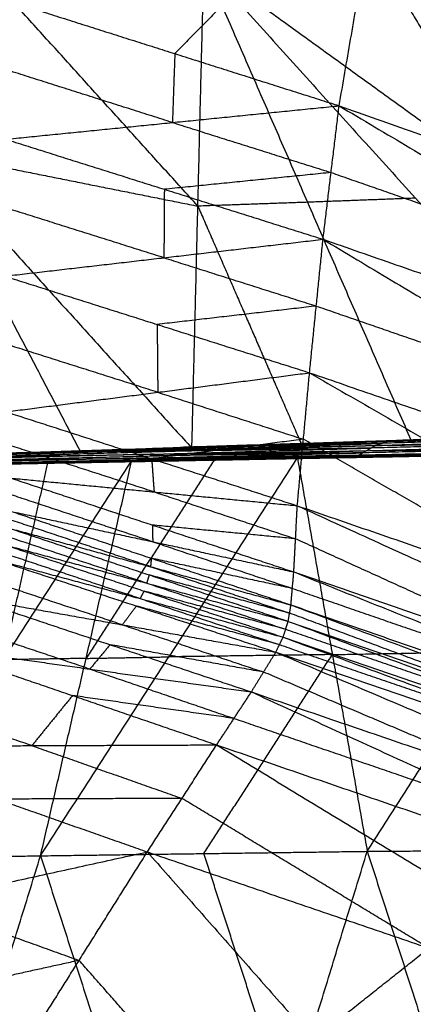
# Model space of a CAD drawing. Header units: millimetres. Extents: x -106 to 110, y -96 to 120.
# Tile 244 of 256: x -96.8 to -95.3, y 44.45 to 48.21. Entities that reach past the tile are written whole.
import ezdxf

# ---------------------------------------------------------------- set-up
doc = ezdxf.new("R2010")
doc.units = ezdxf.units.MM
doc.header["$MEASUREMENT"] = 0
doc.layers.add('Default', color=7, linetype='Continuous', true_color=0x000000)

msp = doc.modelspace()

# ---------------------------------------------------------------- linework, layer by layer
at = {"layer": 'Default'}
for points in [[(-95.581, 47.8829, 13.6442), (-95.4048, 48.8973, 13.6938), (-95.2286, 49.9116, 13.7434)], [(-95.581, 47.8829, 13.6442), (-95.4048, 48.8973, 13.6938), (-95.2286, 49.9116, 13.7434)], [(-95.4048, 48.8973, 13.6938), (-95.8067, 48.4896, 13.6789), (-96.2087, 48.0818, 13.664)], [(-94.4248, 47.4755, 13.1899), (-94.9148, 48.1864, 13.4419), (-95.4048, 48.8973, 13.6938)], [(-98.1982, 48.8438, 11.3115), (-97.1709, 47.7097, 11.4876), (-96.1436, 46.5757, 11.6637)], [(-96.1207, 47.4998, 11.0211), (-96.6343, 48.0668, 10.9331), (-97.148, 48.6338, 10.845)], [(-95.4316, 48.4476, 10.0212), (-95.1571, 47.9973, 10.1885), (-94.8825, 47.5469, 10.3558)], [(-96.1436, 46.5757, 11.6637), (-96.1207, 47.4998, 11.0211), (-96.0977, 48.4238, 10.3786)], [(-96.0977, 48.4238, 10.3786), (-95.7018, 47.5145, 10.7918), (-95.3058, 46.6051, 11.2049)], [(-96.0977, 48.4238, 10.3786), (-95.2892, 47.5301, 10.5699), (-94.4807, 46.6364, 10.7612)], [(-96.0977, 48.4238, 10.3786), (-94.8825, 47.5469, 10.3558), (-93.6673, 46.67, 10.333)], [(-96.8364, 48.2807, 13.6838), (-96.2087, 48.0818, 13.664), (-95.581, 47.8829, 13.6442)], [(-96.2087, 48.0818, 13.664), (-96.2134, 47.9504, 13.6664), (-96.218, 47.819, 13.6688)], [(-96.218, 47.819, 13.6688), (-96.5318, 47.9185, 13.6787), (-96.8457, 48.0179, 13.6886)], [(-96.855, 47.7551, 13.6935), (-96.218, 47.819, 13.6688), (-95.581, 47.8829, 13.6442)], [(-95.6425, 47.3732, 13.6173), (-95.6118, 47.6281, 13.6308), (-95.581, 47.8829, 13.6442)], [(-95.6425, 47.3732, 13.6173), (-95.6118, 47.6281, 13.6308), (-95.581, 47.8829, 13.6442)], [(-95.581, 47.8829, 13.6442), (-94.498, 47.2404, 13.1838), (-93.4149, 46.5979, 12.7234)], [(-95.581, 47.8829, 13.6442), (-94.4248, 47.4755, 13.1899), (-93.2686, 47.068, 12.7357)], [(-96.218, 47.819, 13.6688), (-95.9149, 47.7235, 13.6498), (-95.6118, 47.6281, 13.6308)], [(-96.855, 47.7551, 13.6935), (-96.2488, 47.5641, 13.6554), (-95.6425, 47.3732, 13.6173)], [(-97.1709, 47.7097, 11.4876), (-96.6458, 47.6047, 11.2543), (-96.1207, 47.4998, 11.0211)], [(-96.5685, 46.5619, 11.8999), (-96.8697, 47.1358, 11.6937), (-97.1709, 47.7097, 11.4876)], [(-95.6118, 47.6281, 13.6308), (-95.9303, 47.5961, 13.6431), (-96.2488, 47.5641, 13.6554)], [(-95.6118, 47.6281, 13.6308), (-95.0549, 47.4342, 13.4073), (-94.498, 47.2404, 13.1838)], [(-96.2488, 47.5641, 13.6554), (-96.2496, 47.4335, 13.6589), (-96.2505, 47.3029, 13.6625)], [(-95.7018, 47.5145, 10.7918), (-95.9112, 47.5071, 10.9064), (-96.1207, 47.4998, 11.0211)], [(-95.2892, 47.5301, 10.5699), (-95.4955, 47.5223, 10.6808), (-95.7018, 47.5145, 10.7918)], [(-96.2505, 47.3029, 13.6625), (-96.5536, 47.3984, 13.6815), (-96.8568, 47.4938, 13.7005)], [(-96.1207, 47.4998, 11.0211), (-95.9227, 47.0451, 11.2277), (-95.7247, 46.5904, 11.4343)], [(-96.8585, 47.2326, 13.7076), (-96.2505, 47.3029, 13.6625), (-95.6425, 47.3732, 13.6173)], [(-95.694, 46.8638, 13.5907), (-95.6683, 47.1185, 13.604), (-95.6425, 47.3732, 13.6173)], [(-95.694, 46.8638, 13.5907), (-95.6683, 47.1185, 13.604), (-95.6425, 47.3732, 13.6173)], [(-95.6425, 47.3732, 13.6173), (-94.6002, 46.7501, 13.1639), (-93.5578, 46.1271, 12.7105)], [(-95.6425, 47.3732, 13.6173), (-94.5287, 46.9855, 13.1704), (-93.4149, 46.5979, 12.7234)], [(-96.2505, 47.3029, 13.6625), (-95.9594, 47.2107, 13.6332), (-95.6683, 47.1185, 13.604)], [(-96.8585, 47.2326, 13.7076), (-96.2763, 47.0482, 13.6492), (-95.694, 46.8638, 13.5907)], [(-95.6683, 47.1185, 13.604), (-95.9723, 47.0833, 13.6266), (-96.2763, 47.0482, 13.6492)], [(-95.6683, 47.1185, 13.604), (-95.1342, 46.9343, 13.384), (-94.6002, 46.7501, 13.1639)], [(-96.2763, 47.0482, 13.6492), (-96.2751, 46.9187, 13.6541), (-96.2739, 46.7893, 13.659)], [(-96.2739, 46.7893, 13.659), (-96.565, 46.8815, 13.6883), (-96.8561, 46.9737, 13.7175)], [(-96.8537, 46.7148, 13.7274), (-96.2739, 46.7893, 13.659), (-95.694, 46.8638, 13.5907)], [(-95.7408, 46.3563, 13.5663), (-95.7174, 46.6101, 13.5785), (-95.694, 46.8638, 13.5907)], [(-95.7408, 46.3563, 13.5663), (-95.7174, 46.6101, 13.5785), (-95.694, 46.8638, 13.5907)], [(-95.694, 46.8638, 13.5907), (-94.6259, 46.4954, 13.1506), (-93.5578, 46.1271, 12.7105)], [(-95.694, 46.8638, 13.5907), (-94.5702, 46.2155, 13.0761), (-93.4463, 45.5671, 12.5616)], [(-96.2739, 46.7893, 13.659), (-95.9957, 46.6997, 13.6188), (-95.7174, 46.6101, 13.5785)], [(-96.8537, 46.7148, 13.7274), (-96.2973, 46.5356, 13.6468), (-95.7408, 46.3563, 13.5663)], [(-95.3978, 46.602, 11.2391), (-94.587, 46.6313, 10.8024), (-93.7761, 46.6606, 10.3656)], [(-95.3493, 46.6068, 11.2276), (-94.5341, 46.6384, 10.7916), (-93.719, 46.67, 10.3556)], [(-95.3493, 46.6068, 11.2276), (-94.5627, 46.6337, 10.7966), (-93.7761, 46.6606, 10.3656)], [(-97.0672, 46.5494, 12.1622), (-96.2325, 46.5757, 11.7006), (-95.3978, 46.602, 11.2391)], [(-97.0284, 46.551, 12.1532), (-96.1888, 46.5789, 11.6904), (-95.3493, 46.6068, 11.2276)], [(-97.0284, 46.551, 12.1532), (-96.2131, 46.5765, 11.6962), (-95.3978, 46.602, 11.2391)], [(-95.7174, 46.6101, 13.5785), (-96.0074, 46.5728, 13.6127), (-96.2973, 46.5356, 13.6468)], [(-96.2131, 46.5765, 11.6962), (-95.7933, 46.5905, 11.4648), (-95.3735, 46.6044, 11.2333)], [(-95.3735, 46.6044, 11.2333), (-95.7812, 46.5917, 11.4619), (-96.1888, 46.5789, 11.6904)], [(-96.1436, 46.5757, 11.6637), (-95.7464, 46.5913, 11.4456), (-95.3493, 46.6068, 11.2276)], [(-96.1436, 46.5757, 11.6637), (-95.7247, 46.5904, 11.4343), (-95.3058, 46.6051, 11.2049)], [(-95.3275, 46.606, 11.2162), (-95.5261, 46.5982, 11.3253), (-95.7247, 46.5904, 11.4343)], [(-94.5936, 45.9617, 13.0639), (-95.1555, 46.2859, 13.3212), (-95.7174, 46.6101, 13.5785)], [(-95.4773, 46.5664, 11.2692), (-94.6729, 46.5876, 10.8331), (-93.8686, 46.6087, 10.3969)], [(-95.4415, 46.5865, 11.252), (-94.6343, 46.6119, 10.8152), (-93.827, 46.6374, 10.3784)], [(-95.4415, 46.5865, 11.252), (-94.655, 46.5976, 10.8245), (-93.8686, 46.6087, 10.3969)], [(-95.4415, 46.5865, 11.252), (-95.4197, 46.5942, 11.2456), (-95.3978, 46.602, 11.2391)], [(-94.6124, 46.6197, 10.8088), (-95.016, 46.607, 11.0272), (-95.4197, 46.5942, 11.2456)], [(-95.3978, 46.602, 11.2391), (-94.6124, 46.6197, 10.8088), (-93.827, 46.6374, 10.3784)], [(-95.3978, 46.602, 11.2391), (-95.3735, 46.6044, 11.2333), (-95.3493, 46.6068, 11.2276)], [(-94.5627, 46.6337, 10.7966), (-94.9681, 46.6191, 11.015), (-95.3735, 46.6044, 11.2333)], [(-95.3493, 46.6068, 11.2276), (-94.915, 46.6216, 10.9944), (-94.4807, 46.6364, 10.7612)], [(-95.3493, 46.6068, 11.2276), (-95.3275, 46.606, 11.2162), (-95.3058, 46.6051, 11.2049)], [(-94.8932, 46.6208, 10.9831), (-95.1104, 46.6134, 11.0997), (-95.3275, 46.606, 11.2162)], [(-95.3058, 46.6051, 11.2049), (-94.8932, 46.6208, 10.9831), (-94.4807, 46.6364, 10.7612)], [(-97.1302, 46.5263, 12.1866), (-96.3038, 46.5463, 11.7279), (-95.4773, 46.5664, 11.2692)], [(-97.1021, 46.5397, 12.1723), (-96.2718, 46.5631, 11.7122), (-95.4415, 46.5865, 11.252)], [(-97.1021, 46.5397, 12.1723), (-96.2897, 46.553, 11.7208), (-95.4773, 46.5664, 11.2692)], [(-96.2544, 46.5679, 11.7071), (-96.6695, 46.5562, 11.9372), (-97.0847, 46.5445, 12.1672)], [(-97.0672, 46.5494, 12.1622), (-96.2544, 46.5679, 11.7071), (-95.4415, 46.5865, 11.252)], [(-96.2131, 46.5765, 11.6962), (-96.6305, 46.5634, 11.9269), (-97.0478, 46.5502, 12.1577)], [(-97.0284, 46.551, 12.1532), (-96.586, 46.5633, 11.9084), (-96.1436, 46.5757, 11.6637)], [(-96.9934, 46.5482, 12.136), (-96.5685, 46.5619, 11.8999), (-96.1436, 46.5757, 11.6637)], [(-96.288, 46.409, 13.6533), (-96.5662, 46.4987, 13.6935), (-96.8444, 46.5883, 13.7338)], [(-95.7464, 46.5913, 11.4456), (-96.1662, 46.5773, 11.677), (-96.586, 46.5633, 11.9084)], [(-96.586, 46.5633, 11.9084), (-96.3874, 46.5711, 11.7994), (-96.1888, 46.5789, 11.6904)], [(-96.586, 46.5633, 11.9084), (-96.5772, 46.5626, 11.9041), (-96.5685, 46.5619, 11.8999)], [(-96.2897, 46.553, 11.7208), (-95.8746, 46.5647, 11.4907), (-95.4594, 46.5764, 11.2606)], [(-95.4594, 46.5764, 11.2606), (-95.8656, 46.5697, 11.4864), (-96.2718, 46.5631, 11.7122)], [(-96.2718, 46.5631, 11.7122), (-96.2631, 46.5655, 11.7096), (-96.2544, 46.5679, 11.7071)], [(-96.2544, 46.5679, 11.7071), (-95.837, 46.5811, 11.4763), (-95.4197, 46.5942, 11.2456)], [(-95.4197, 46.5942, 11.2456), (-95.8261, 46.585, 11.4731), (-96.2325, 46.5757, 11.7006)], [(-96.2325, 46.5757, 11.7006), (-96.2228, 46.5761, 11.6984), (-96.2131, 46.5765, 11.6962)], [(-95.7247, 46.5904, 11.4343), (-95.7356, 46.5908, 11.4399), (-95.7464, 46.5913, 11.4456)], [(-95.5272, 46.5408, 11.3127), (-94.7265, 46.5557, 10.8797), (-93.9259, 46.5705, 10.4468)], [(-95.5045, 46.55, 11.2892), (-94.7023, 46.5675, 10.8542), (-93.9001, 46.5851, 10.4193)], [(-95.5045, 46.55, 11.2892), (-94.7152, 46.5602, 10.868), (-93.9259, 46.5705, 10.4468)], [(-95.5045, 46.55, 11.2892), (-95.4909, 46.5582, 11.2792), (-95.4773, 46.5664, 11.2692)], [(-94.6887, 46.5757, 10.8442), (-95.0898, 46.567, 11.0617), (-95.4909, 46.5582, 11.2792)], [(-95.4773, 46.5664, 11.2692), (-95.4594, 46.5764, 11.2606), (-95.4415, 46.5865, 11.252)], [(-95.4773, 46.5664, 11.2692), (-94.6887, 46.5757, 10.8442), (-93.9001, 46.5851, 10.4193)], [(-94.655, 46.5976, 10.8245), (-95.0572, 46.587, 11.0425), (-95.4594, 46.5764, 11.2606)], [(-97.3539, 45.0102, 10.1085), (-96.8638, 45.7685, 10.9449), (-96.3737, 46.5269, 11.7813)], [(-97.1682, 46.5098, 12.2239), (-96.3477, 46.5253, 11.7683), (-95.5272, 46.5408, 11.3127)], [(-97.1682, 46.5098, 12.2239), (-96.4542, 46.5244, 11.8272), (-95.7403, 46.539, 11.4305)], [(-97.1682, 46.5098, 12.2239), (-96.7709, 46.5183, 12.0026), (-96.3737, 46.5269, 11.7813)], [(-96.3392, 46.5281, 11.7582), (-96.7494, 46.5204, 11.986), (-97.1596, 46.5126, 12.2138)], [(-97.1511, 46.5154, 12.2036), (-96.3278, 46.5327, 11.7464), (-95.5045, 46.55, 11.2892)], [(-97.1511, 46.5154, 12.2036), (-96.3392, 46.5281, 11.7582), (-95.5272, 46.5408, 11.3127)], [(-96.3174, 46.5381, 11.7379), (-96.729, 46.5295, 11.9665), (-97.1407, 46.5209, 12.1951)], [(-97.1302, 46.5263, 12.1866), (-96.3174, 46.5381, 11.7379), (-95.5045, 46.55, 11.2892)], [(-96.2897, 46.553, 11.7208), (-96.7029, 46.543, 11.9501), (-97.1162, 46.533, 12.1795)], [(-97.0132, 46.515, 12.1391), (-96.6934, 46.5209, 11.9602), (-96.3737, 46.5269, 11.7813)], [(-96.5685, 46.5619, 11.8999), (-96.7897, 46.5558, 12.0222), (-97.0109, 46.5496, 12.1446)], [(-96.7709, 46.5183, 12.0026), (-96.4139, 46.5256, 11.8042), (-96.057, 46.5329, 11.6059)], [(-96.7218, 45.0203, 9.7615), (-96.231, 45.7796, 10.596), (-95.7403, 46.539, 11.4305)], [(-96.7218, 45.0203, 9.7615), (-96.5477, 45.7736, 10.7714), (-96.3737, 46.5269, 11.7813)], [(-96.057, 46.5329, 11.6059), (-96.3023, 46.1532, 11.1886), (-96.5477, 45.7736, 10.7714)], [(-96.4542, 46.5244, 11.8272), (-96.044, 46.5321, 11.5994), (-95.6337, 46.5399, 11.3716)], [(-96.3477, 46.5253, 11.7683), (-96.401, 46.5248, 11.7977), (-96.4542, 46.5244, 11.8272)], [(-96.3737, 46.5269, 11.7813), (-96.057, 46.5329, 11.6059), (-95.7403, 46.539, 11.4305)], [(-96.3477, 46.5253, 11.7683), (-96.3434, 46.5267, 11.7632), (-96.3392, 46.5281, 11.7582)], [(-96.3392, 46.5281, 11.7582), (-95.9275, 46.5368, 11.5296), (-95.5159, 46.5454, 11.3009)], [(-95.5159, 46.5454, 11.3009), (-95.9218, 46.539, 11.5237), (-96.3278, 46.5327, 11.7464)], [(-96.3278, 46.5327, 11.7464), (-96.3226, 46.5354, 11.7422), (-96.3174, 46.5381, 11.7379)], [(-96.3174, 46.5381, 11.7379), (-95.9041, 46.5482, 11.5085), (-95.4909, 46.5582, 11.2792)], [(-95.4909, 46.5582, 11.2792), (-95.8974, 46.5523, 11.5035), (-96.3038, 46.5463, 11.7279)], [(-96.3038, 46.5463, 11.7279), (-96.2967, 46.5497, 11.7243), (-96.2897, 46.553, 11.7208)], [(-96.2973, 46.5356, 13.6468), (-96.2926, 46.4723, 13.6501), (-96.288, 46.409, 13.6533)], [(-95.7403, 46.539, 11.4305), (-95.1183, 46.5505, 11.0922), (-94.4963, 46.562, 10.7539)], [(-95.7403, 46.539, 11.4305), (-95.6337, 46.5399, 11.3716), (-95.5272, 46.5408, 11.3127)], [(-95.7403, 46.539, 11.4305), (-95.6069, 45.7882, 10.2616), (-95.4736, 45.0373, 9.0927)], [(-95.0118, 46.5514, 11.0333), (-95.3228, 46.5457, 11.2024), (-95.6337, 46.5399, 11.3716)], [(-95.6337, 46.5399, 11.3716), (-95.376, 46.5452, 11.2319), (-95.1183, 46.5505, 11.0922)], [(-95.5272, 46.5408, 11.3127), (-95.0118, 46.5514, 11.0333), (-94.4963, 46.562, 10.7539)], [(-95.5272, 46.5408, 11.3127), (-95.5159, 46.5454, 11.3009), (-95.5045, 46.55, 11.2892)], [(-94.7152, 46.5602, 10.868), (-95.1155, 46.5528, 11.0845), (-95.5159, 46.5454, 11.3009)], [(-95.4736, 45.0373, 9.0927), (-94.985, 45.7997, 9.9233), (-94.4963, 46.562, 10.7539)], [(-96.7709, 46.5183, 12.0026), (-96.9308, 46.5154, 12.092), (-97.0907, 46.5124, 12.1815)], [(-96.8638, 45.7685, 10.9449), (-96.7786, 46.1447, 11.4525), (-96.6934, 46.5209, 11.9602)], [(-96.4542, 46.5244, 11.8272), (-96.6126, 46.5213, 11.9149), (-96.7709, 46.5183, 12.0026)], [(-96.6934, 46.5209, 11.9602), (-96.7322, 46.5196, 11.9814), (-96.7709, 46.5183, 12.0026)], [(-96.8352, 46.4617, 13.7402), (-96.2946, 46.2826, 13.6467), (-95.7541, 46.1036, 13.5532)], [(-96.8352, 46.4617, 13.7402), (-96.288, 46.409, 13.6533), (-95.7408, 46.3563, 13.5663)], [(-96.2931, 46.2189, 13.6504), (-96.5634, 46.3084, 13.6971), (-96.8337, 46.398, 13.7439)], [(-96.288, 46.409, 13.6533), (-96.0177, 46.3195, 13.6065), (-95.7474, 46.23, 13.5598)], [(-95.7541, 46.1036, 13.5532), (-95.7474, 46.23, 13.5598), (-95.7408, 46.3563, 13.5663)], [(-95.7541, 46.1036, 13.5532), (-95.7474, 46.23, 13.5598), (-95.7408, 46.3563, 13.5663)], [(-95.7408, 46.3563, 13.5663), (-94.5936, 45.9617, 13.0639), (-93.4463, 45.5671, 12.5616)], [(-95.7408, 46.3563, 13.5663), (-94.5693, 45.8235, 13.0287), (-93.3978, 45.2907, 12.4911)], [(-96.3016, 46.1236, 13.6497), (-96.5684, 46.2127, 13.6995), (-96.8352, 46.3018, 13.7493)], [(-96.8322, 46.3342, 13.7476), (-96.2987, 46.1559, 13.6479), (-95.7651, 45.9776, 13.5483)], [(-96.8322, 46.3342, 13.7476), (-96.2931, 46.2189, 13.6504), (-95.7541, 46.1036, 13.5532)], [(-96.8381, 46.2695, 13.7511), (-96.3068, 46.0923, 13.6491), (-95.7755, 45.9151, 13.5471)], [(-96.8381, 46.2695, 13.7511), (-96.3016, 46.1236, 13.6497), (-95.7651, 45.9776, 13.5483)], [(-96.2946, 46.2826, 13.6467), (-96.2939, 46.2508, 13.6486), (-96.2931, 46.2189, 13.6504)], [(-95.7474, 46.23, 13.5598), (-96.021, 46.2563, 13.6033), (-96.2946, 46.2826, 13.6467)], [(-96.3163, 46.0608, 13.6501), (-96.582, 46.1494, 13.7011), (-96.8476, 46.238, 13.7521)], [(-94.5759, 45.6972, 13.0222), (-95.1617, 45.9636, 13.291), (-95.7474, 46.23, 13.5598)], [(-96.8572, 46.2066, 13.7532), (-96.326, 46.0306, 13.6504), (-95.7949, 45.8546, 13.5477)], [(-96.8572, 46.2066, 13.7532), (-96.3163, 46.0608, 13.6501), (-95.7755, 45.9151, 13.5471)], [(-96.2931, 46.2189, 13.6504), (-96.0264, 46.1298, 13.6006), (-95.7596, 46.0406, 13.5508)], [(-96.8885, 46.1495, 13.753), (-96.3557, 45.9735, 13.6513), (-95.823, 45.7975, 13.5497)], [(-96.8885, 46.1495, 13.753), (-96.3417, 46.0021, 13.6503), (-95.7949, 45.8546, 13.5477)], [(-96.3417, 46.0021, 13.6503), (-96.6072, 46.0901, 13.7017), (-96.8728, 46.1781, 13.7531)], [(-96.2987, 46.1559, 13.6479), (-96.3001, 46.1397, 13.6488), (-96.3016, 46.1236, 13.6497)], [(-95.7596, 46.0406, 13.5508), (-96.0291, 46.0983, 13.5994), (-96.2987, 46.1559, 13.6479)], [(-96.3016, 46.1236, 13.6497), (-96.0359, 46.035, 13.5987), (-95.7703, 45.9464, 13.5477)], [(-96.4094, 45.9019, 13.6485), (-96.6758, 45.9899, 13.6993), (-96.9421, 46.0779, 13.7501)], [(-96.3068, 46.0923, 13.6491), (-96.3116, 46.0766, 13.6496), (-96.3163, 46.0608, 13.6501)], [(-95.7703, 45.9464, 13.5477), (-96.0385, 46.0193, 13.5984), (-96.3068, 46.0923, 13.6491)], [(-95.7651, 45.9776, 13.5483), (-95.7596, 46.0406, 13.5508), (-95.7541, 46.1036, 13.5532)], [(-95.7651, 45.9776, 13.5483), (-95.7596, 46.0406, 13.5508), (-95.7541, 46.1036, 13.5532)], [(-95.7541, 46.1036, 13.5532), (-94.5759, 45.6972, 13.0222), (-93.3978, 45.2907, 12.4911)], [(-95.7541, 46.1036, 13.5532), (-94.5649, 45.6286, 13.0052), (-93.3758, 45.1537, 12.4572)], [(-96.3163, 46.0608, 13.6501), (-96.0508, 45.9728, 13.5988), (-95.7852, 45.8848, 13.5474)], [(-95.7596, 46.0406, 13.5508), (-95.1623, 45.8346, 13.278), (-94.5649, 45.6286, 13.0052)], [(-96.9958, 46.0063, 13.7473), (-96.4561, 45.8259, 13.6523), (-95.9164, 45.6456, 13.5574)], [(-96.9958, 46.0063, 13.7473), (-96.4094, 45.9019, 13.6485), (-95.823, 45.7975, 13.5497)], [(-96.326, 46.0306, 13.6504), (-96.3339, 46.0163, 13.6504), (-96.3417, 46.0021, 13.6503)], [(-96.3417, 46.0021, 13.6503), (-96.0753, 45.9141, 13.5995), (-95.809, 45.8261, 13.5487)], [(-95.7852, 45.8848, 13.5474), (-96.0556, 45.9577, 13.5989), (-96.326, 46.0306, 13.6504)], [(-96.3557, 45.9735, 13.6513), (-96.3826, 45.9377, 13.6499), (-96.4094, 45.9019, 13.6485)], [(-95.809, 45.8261, 13.5487), (-96.0824, 45.8998, 13.6), (-96.3557, 45.9735, 13.6513)], [(-95.7755, 45.9151, 13.5471), (-95.7703, 45.9464, 13.5477), (-95.7651, 45.9776, 13.5483)], [(-95.7755, 45.9151, 13.5471), (-95.7703, 45.9464, 13.5477), (-95.7651, 45.9776, 13.5483)], [(-95.7651, 45.9776, 13.5483), (-94.5804, 45.5368, 13.0027), (-93.3957, 45.0959, 12.4571)], [(-95.7651, 45.9776, 13.5483), (-94.5705, 45.5657, 13.0028), (-93.3758, 45.1537, 12.4572)], [(-94.5856, 45.5055, 13.0021), (-95.1779, 45.7259, 13.2749), (-95.7703, 45.9464, 13.5477)], [(-96.5334, 45.7328, 13.6465), (-96.8032, 45.823, 13.6939), (-97.0731, 45.9132, 13.7414)], [(-96.4094, 45.9019, 13.6485), (-96.1396, 45.8117, 13.601), (-95.8697, 45.7215, 13.5535)], [(-95.7949, 45.8546, 13.5477), (-95.7852, 45.8848, 13.5474), (-95.7755, 45.9151, 13.5471)], [(-95.7949, 45.8546, 13.5477), (-95.7852, 45.8848, 13.5474), (-95.7755, 45.9151, 13.5471)], [(-95.7755, 45.9151, 13.5471), (-94.5956, 45.4766, 13.0021), (-93.4157, 45.0382, 12.4571)], [(-95.7755, 45.9151, 13.5471), (-94.5856, 45.5055, 13.0021), (-93.3957, 45.0959, 12.4571)], [(-95.823, 45.7975, 13.5497), (-95.809, 45.8261, 13.5487), (-95.7949, 45.8546, 13.5477)], [(-95.823, 45.7975, 13.5497), (-95.809, 45.8261, 13.5487), (-95.7949, 45.8546, 13.5477)], [(-95.7949, 45.8546, 13.5477), (-94.6155, 45.4175, 13.0024), (-93.436, 44.9803, 12.4572)], [(-95.7949, 45.8546, 13.5477), (-94.6053, 45.4464, 13.0024), (-93.4157, 45.0382, 12.4571)], [(-95.7852, 45.8848, 13.5474), (-95.1904, 45.6807, 13.2747), (-94.5956, 45.4766, 13.0021)], [(-97.1503, 45.8201, 13.7356), (-96.5997, 45.6318, 13.6518), (-96.0491, 45.4435, 13.568)], [(-97.1503, 45.8201, 13.7356), (-96.5334, 45.7328, 13.6465), (-95.9164, 45.6456, 13.5574)], [(-96.4561, 45.8259, 13.6523), (-96.4947, 45.7794, 13.6494), (-96.5334, 45.7328, 13.6465)], [(-95.8697, 45.7215, 13.5535), (-96.1629, 45.7737, 13.6029), (-96.4561, 45.8259, 13.6523)], [(-95.809, 45.8261, 13.5487), (-95.2122, 45.6218, 13.2756), (-94.6155, 45.4175, 13.0024)], [(-96.5477, 45.7736, 10.7714), (-96.7057, 45.7711, 10.8581), (-96.8638, 45.7685, 10.9449)], [(-96.5477, 45.7736, 10.7714), (-96.3894, 45.7766, 10.6837), (-96.231, 45.7796, 10.596)], [(-95.6069, 45.7882, 10.2616), (-95.919, 45.7839, 10.4288), (-96.231, 45.7796, 10.596)], [(-96.0977, 45.0288, 9.4271), (-95.8523, 45.4085, 9.8443), (-95.6069, 45.7882, 10.2616)], [(-95.9164, 45.6456, 13.5574), (-95.8697, 45.7215, 13.5535), (-95.823, 45.7975, 13.5497)], [(-95.9164, 45.6456, 13.5574), (-95.8697, 45.7215, 13.5535), (-95.823, 45.7975, 13.5497)], [(-95.823, 45.7975, 13.5497), (-94.7145, 45.3266, 13.0342), (-93.6059, 44.8557, 12.5187)], [(-95.823, 45.7975, 13.5497), (-94.6295, 45.3889, 13.0034), (-93.436, 44.9803, 12.4572)], [(-95.6069, 45.7882, 10.2616), (-95.296, 45.7939, 10.0924), (-94.985, 45.7997, 9.9233)], [(-96.5334, 45.7328, 13.6465), (-96.258, 45.6387, 13.6046), (-95.9827, 45.5445, 13.5627)], [(-94.7611, 45.2506, 13.038), (-95.3154, 45.4861, 13.2958), (-95.8697, 45.7215, 13.5535)], [(-96.7549, 45.4407, 13.6386), (-97.0302, 45.5348, 13.6805), (-97.3055, 45.629, 13.7224)], [(-96.5997, 45.6318, 13.6518), (-96.6773, 45.5363, 13.6452), (-96.7549, 45.4407, 13.6386)], [(-95.9827, 45.5445, 13.5627), (-96.2912, 45.5882, 13.6072), (-96.5997, 45.6318, 13.6518)], [(-96.0491, 45.4435, 13.568), (-95.9827, 45.5445, 13.5627), (-95.9164, 45.6456, 13.5574)], [(-96.0491, 45.4435, 13.568), (-95.9827, 45.5445, 13.5627), (-95.9164, 45.6456, 13.5574)], [(-95.9164, 45.6456, 13.5574), (-94.8328, 45.1511, 13.0562), (-93.7493, 44.6566, 12.5551)], [(-95.9164, 45.6456, 13.5574), (-94.7611, 45.2506, 13.038), (-93.6059, 44.8557, 12.5187)], [(-95.9827, 45.5445, 13.5627), (-95.4078, 45.3478, 13.3094), (-94.8328, 45.1511, 13.0562)], [(-97.4606, 45.4379, 13.7093), (-96.7549, 45.4407, 13.6386), (-96.0491, 45.4435, 13.568)], [(-97.4606, 45.4379, 13.7093), (-96.8872, 45.2365, 13.6485), (-96.3138, 45.0351, 13.5876)], [(-96.7549, 45.4407, 13.6386), (-96.4681, 45.34, 13.6082), (-96.1814, 45.2393, 13.5778)], [(-96.3138, 45.0351, 13.5876), (-96.1814, 45.2393, 13.5778), (-96.0491, 45.4435, 13.568)], [(-96.3138, 45.0351, 13.5876), (-96.1814, 45.2393, 13.5778), (-96.0491, 45.4435, 13.568)], [(-96.0491, 45.4435, 13.568), (-95.106, 44.8719, 13.1321), (-94.163, 44.3003, 12.6963)], [(-96.0491, 45.4435, 13.568), (-94.8992, 45.0501, 13.0615), (-93.7493, 44.6566, 12.5551)], [(-96.1814, 45.2393, 13.5778), (-96.5343, 45.2379, 13.6131), (-96.8872, 45.2365, 13.6485)], [(-95.2384, 44.6677, 13.142), (-95.7099, 44.9535, 13.3599), (-96.1814, 45.2393, 13.5778)], [(-98.0695, 44.6498, 13.675), (-97.1916, 44.8424, 13.6313), (-96.3138, 45.0351, 13.5876)], [(-96.8351, 44.2067, 13.6341), (-96.5744, 44.6209, 13.6108), (-96.3138, 45.0351, 13.5876)], [(-96.8351, 44.2067, 13.6341), (-96.5744, 44.6209, 13.6108), (-96.3138, 45.0351, 13.5876)], [(-96.7218, 45.0203, 9.7615), (-96.0977, 45.0288, 9.4271), (-95.4736, 45.0373, 9.0927)], [(-96.3138, 45.0351, 13.5876), (-95.6805, 44.3175, 13.2927), (-95.0472, 43.6, 12.9977)], [(-96.3138, 45.0351, 13.5876), (-95.2384, 44.6677, 13.142), (-94.163, 44.3003, 12.6963)], [(-95.7783, 44.0436, 8.4606), (-95.938, 44.5362, 8.9439), (-96.0977, 45.0288, 9.4271)], [(-96.083, 43.0498, 7.8286), (-95.7783, 44.0436, 8.4606), (-95.4736, 45.0373, 9.0927)], [(-95.4736, 45.0373, 9.0927), (-94.8551, 45.0417, 8.7736), (-94.2365, 45.046, 8.4545)], [(-95.4736, 45.0373, 9.0927), (-95.1554, 44.0488, 8.1457), (-94.8373, 43.0602, 7.1988)], [(-97.3539, 45.0102, 10.1085), (-97.0378, 45.0152, 9.935), (-96.7218, 45.0203, 9.7615)], [(-97.3382, 43.0315, 8.4929), (-97.03, 44.0259, 9.1272), (-96.7218, 45.0203, 9.7615)], [(-96.7218, 45.0203, 9.7615), (-96.4024, 44.035, 8.795), (-96.083, 43.0498, 7.8286)], [(-97.1916, 44.8424, 13.6313), (-96.883, 44.7317, 13.6211), (-96.5744, 44.6209, 13.6108)], [(-95.6805, 44.3175, 13.2927), (-95.4594, 44.4926, 13.2173), (-95.2384, 44.6677, 13.142)], [(-96.5744, 44.6209, 13.6108), (-97.0134, 44.5246, 13.6327), (-97.4523, 44.4283, 13.6545)], [(-95.9411, 43.9033, 13.3159), (-96.2578, 44.2621, 13.4634), (-96.5744, 44.6209, 13.6108)]]:
    msp.add_open_spline(points, degree=2, dxfattribs=at)

doc.saveas('drawing.dxf')
